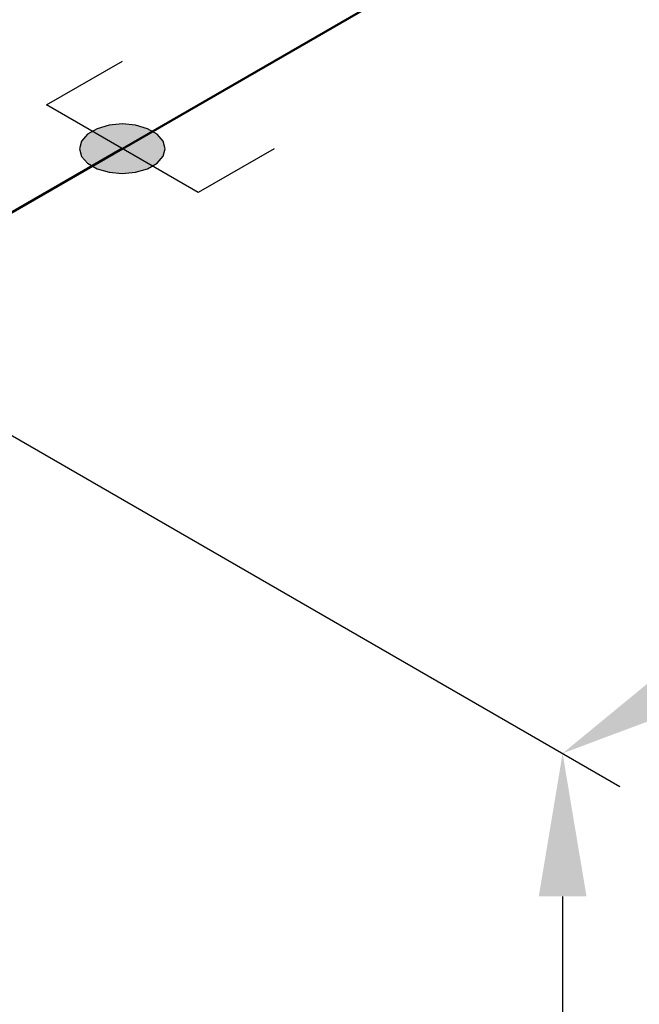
# Model space of a CAD drawing. Header units: millimetres. Extents: x 0 to 2258, y 0 to 438.
# Tile 6 of 39: x 238 to 248, y 240 to 258. Entities that reach past the tile are written whole.
import ezdxf

# ---------------------------------------------------------------- set-up
doc = ezdxf.new("R2010")
doc.units = ezdxf.units.MM
doc.header["$LTSCALE"] = 0.25
doc.layers.add('Dimension', color=1, linetype='Continuous')
doc.layers.add('Weld', color=1, linetype='Continuous')
doc.layers.add('Pipe Small Bore', color=30, linetype='Continuous', lineweight=50)
doc.styles.add('AdskIsoMetric', font='romans.shx', dxfattribs={"width": 0.8, "height": 2.5})
doc.styles.add('AdskIsoMetric-30', font='romans.shx', dxfattribs={"width": 0.8, "height": 2.5})
doc.styles.add('AdskIsoMetric30', font='romans.shx', dxfattribs={"width": 0.8, "oblique": 30, "height": 2.5})
doc.dimstyles.new('AdskIsoMetric', dxfattribs={"dimtxt": 2.5, "dimasz": 2.5, "dimexe": 1, "dimexo": 2, "dimgap": 0.8, "dimtad": 1, "dimdec": 0, "dimrnd": 1, "dimzin": 0, "dimdsep": 46, "dimtxsty": 'AdskIsoMetric', "dimcen": 0, "dimclrt": 7, "dimadec": 0, "dimazin": 0, "dimtfac": 1, "dimtdec": 0, "dimtmove": 1, "dimatfit": 3, "dimfxl": 1, "dimtfill": 1, "dimfrac": 2, "dimtolj": 1, "dimtzin": 0, "dimarcsym": 0})

# ---------------------------------------------------------------- blocks, each defined once
blk = doc.blocks.new('*D15')
at = {"layer": 'Defpoints', "color": 0, "transparency": 16777216}
for p in [(380.012, 336.45), (234.105, 252.211), (247.095, 244.711)]:
    blk.add_point(p, dxfattribs=at)
at = {"layer": 'Dimension', "color": 0, "lineweight": -2, "transparency": 16777216}
for p, q in [((382.012, 335.295), (394.002, 328.373)), ((390.837, 327.7), (249.26, 245.961)), ((236.105, 251.056), (248.095, 244.133))]:
    blk.add_line(p, q, dxfattribs=at)
at = {"layer": 'Dimension', "color": 0, "transparency": 16777216}
for points in [[(390.629, 328.061), (391.045, 327.339), (393.002, 328.95)], [(249.052, 246.321), (249.468, 245.6), (247.095, 244.711)]]:
    blk.add_solid(points, dxfattribs=at)
at = {"layer": 'Dimension', "color": 7, "transparency": 16777216, "insert": (317.809, 288.124), "char_height": 2.5, "attachment_point": 5, "rotation": 30, "style": 'AdskIsoMetric-30', "bg_fill": 3, "box_fill_scale": 1.1, "bg_fill_color": 256, "bg_fill_true_color": 13158600, "bg_fill_transparency": 0}
blk.add_mtext('\\A1;3977', dxfattribs=at)
blk = doc.blocks.new('*D16')
at = {"layer": 'Defpoints', "color": 0, "transparency": 16777216}
for p in [(234.105, 252.211), (234.105, 155.005), (247.095, 147.505)]:
    blk.add_point(p, dxfattribs=at)
at = {"layer": 'Dimension', "color": 0, "lineweight": -2, "transparency": 16777216}
for p, q in [((236.105, 251.056), (248.095, 244.133)), ((247.095, 242.211), (247.095, 150.005)), ((236.105, 153.851), (248.095, 146.928))]:
    blk.add_line(p, q, dxfattribs=at)
at = {"layer": 'Dimension', "color": 0, "transparency": 16777216}
for points in [[(246.678, 242.211), (247.512, 242.211), (247.095, 244.711)], [(246.678, 150.005), (247.512, 150.005), (247.095, 147.505)]]:
    blk.add_solid(points, dxfattribs=at)
at = {"layer": 'Dimension', "color": 7, "transparency": 16777216, "insert": (244.855, 197.401), "char_height": 2.5, "attachment_point": 5, "rotation": 90, "style": 'AdskIsoMetric30', "bg_fill": 3, "box_fill_scale": 1.1, "bg_fill_color": 256, "bg_fill_true_color": 13158600, "bg_fill_transparency": 0}
blk.add_mtext('\\A1;965', dxfattribs=at)
blk = doc.blocks.new('Elbow-3-Iso2DSkew90')
at = {"color": 0, "linetype": 'ByBlock', "lineweight": -2, "extrusion": (0.707107, -0.408248, 0.57735)}
for p, q in [((5.303, 3.062), (0, 0)), ((0, 0), (0, -6.124)), ((0, 0), (0, 0))]:
    blk.add_line(p, q, dxfattribs=at)
blk = doc.blocks.new('SocketWeld-2-IsoRight')
blk.add_hatch(color=256).paths.add_polyline_path([(0.0055, -0.0435), (0.0057, -0.0436), (0.006, -0.0436), (0.0062, -0.0436), (0.0064, -0.0437), (0.0066, -0.0437), (0.0068, -0.0438), (0.007, -0.0438), (0.0072, -0.0439), (0.0075, -0.0439), (0.0077, -0.0439), (0.0079, -0.044), (0.0081, -0.044), (0.0083, -0.0441), (0.0085, -0.0441), (0.0088, -0.0442), (0.009, -0.0442), (0.0092, -0.0443), (0.0094, -0.0443), (0.0096, -0.0443), (0.0098, -0.0444), (0.01, -0.0444), (0.0103, -0.0445), (0.0105, -0.0445), (0.0107, -0.0446), (0.0109, -0.0446), (0.0111, -0.0446), (0.0113, -0.0447), (0.0115, -0.0447), (0.0118, -0.0448), (0.012, -0.0448), (0.0122, -0.0449), (0.0124, -0.0449), (0.0126, -0.0449), (0.0128, -0.045), (0.013, -0.045), (0.0133, -0.0451), (0.0135, -0.0451), (0.0137, -0.0452), (0.0139, -0.0452), (0.0141, -0.0453), (0.0143, -0.0453), (0.0145, -0.0453), (0.0148, -0.0454), (0.015, -0.0454), (0.0152, -0.0455), (0.0154, -0.0455), (0.0156, -0.0456), (0.0158, -0.0456), (0.0161, -0.0456), (0.0161, -0.0456), (0.0162, -0.0456), (0.0164, -0.0455), (0.0166, -0.0455), (0.0168, -0.0455), (0.017, -0.0454), (0.0171, -0.0454), (0.0173, -0.0453), (0.0175, -0.0453), (0.0177, -0.0452), (0.0179, -0.0452), (0.0181, -0.0451), (0.0182, -0.0451), (0.0184, -0.045), (0.0186, -0.045), (0.0188, -0.0449), (0.019, -0.0449), (0.0192, -0.0448), (0.0193, -0.0448), (0.0195, -0.0447), (0.0197, -0.0447), (0.0199, -0.0446), (0.0201, -0.0446), (0.0203, -0.0445), (0.0204, -0.0445), (0.0206, -0.0444), (0.0208, -0.0444), (0.021, -0.0444), (0.0212, -0.0443), (0.0213, -0.0443), (0.0215, -0.0442), (0.0217, -0.0442), (0.0219, -0.0441), (0.0221, -0.0441), (0.0223, -0.044), (0.0224, -0.044), (0.0226, -0.0439), (0.0228, -0.0439), (0.023, -0.0438), (0.0232, -0.0438), (0.0234, -0.0437), (0.0235, -0.0437), (0.0237, -0.0436), (0.0239, -0.0436), (0.0241, -0.0435), (0.0243, -0.0435), (0.0245, -0.0434), (0.0246, -0.0434), (0.0248, -0.0433), (0.025, -0.0433), (0.025, -0.0433), (0.0251, -0.0432), (0.0253, -0.043), (0.0254, -0.0429), (0.0255, -0.0428), (0.0257, -0.0426), (0.0258, -0.0425), (0.0259, -0.0424), (0.0261, -0.0422), (0.0262, -0.0421), (0.0263, -0.042), (0.0265, -0.0418), (0.0266, -0.0417), (0.0267, -0.0416), (0.0269, -0.0414), (0.027, -0.0413), (0.0271, -0.0412), (0.0273, -0.041), (0.0274, -0.0409), (0.0275, -0.0408), (0.0277, -0.0406), (0.0278, -0.0405), (0.0279, -0.0403), (0.0281, -0.0402), (0.0282, -0.0401), (0.0283, -0.0399), (0.0284, -0.0398), (0.0286, -0.0397), (0.0287, -0.0395), (0.0288, -0.0394), (0.029, -0.0393), (0.0291, -0.0391), (0.0292, -0.039), (0.0294, -0.0389), (0.0295, -0.0387), (0.0296, -0.0386), (0.0298, -0.0385), (0.0299, -0.0383), (0.03, -0.0382), (0.0302, -0.0381), (0.0303, -0.0379), (0.0304, -0.0378), (0.0306, -0.0377), (0.0307, -0.0375), (0.0308, -0.0374), (0.031, -0.0373), (0.0311, -0.0371), (0.0312, -0.037), (0.0314, -0.0369), (0.0315, -0.0367), (0.0315, -0.0367), (0.0316, -0.0365), (0.0316, -0.0363), (0.0317, -0.0361), (0.0318, -0.0359), (0.0319, -0.0357), (0.0319, -0.0355), (0.032, -0.0353), (0.0321, -0.0351), (0.0321, -0.0349), (0.0322, -0.0346), (0.0323, -0.0344), (0.0323, -0.0342), (0.0324, -0.034), (0.0325, -0.0338), (0.0325, -0.0336), (0.0326, -0.0334), (0.0327, -0.0332), (0.0328, -0.033), (0.0328, -0.0328), (0.0329, -0.0326), (0.033, -0.0324), (0.033, -0.0322), (0.0331, -0.0319), (0.0332, -0.0317), (0.0332, -0.0315), (0.0333, -0.0313), (0.0334, -0.0311), (0.0335, -0.0309), (0.0335, -0.0307), (0.0336, -0.0305), (0.0337, -0.0303), (0.0337, -0.0301), (0.0338, -0.0299), (0.0339, -0.0297), (0.0339, -0.0295), (0.034, -0.0292), (0.0341, -0.029), (0.0342, -0.0288), (0.0342, -0.0286), (0.0343, -0.0284), (0.0344, -0.0282), (0.0344, -0.028), (0.0345, -0.0278), (0.0346, -0.0276), (0.0346, -0.0274), (0.0347, -0.0272), (0.0348, -0.027), (0.0349, -0.0268), (0.0349, -0.0265), (0.0349, -0.0265), (0.0349, -0.0263), (0.0349, -0.026), (0.0349, -0.0258), (0.0349, -0.0255), (0.0349, -0.0252), (0.0349, -0.025), (0.0349, -0.0247), (0.0349, -0.0245), (0.0349, -0.0242), (0.0349, -0.0239), (0.0349, -0.0237), (0.0349, -0.0234), (0.0349, -0.0232), (0.0349, -0.0229), (0.0349, -0.0226), (0.0349, -0.0224), (0.0349, -0.0221), (0.0349, -0.0219), (0.0349, -0.0216), (0.0349, -0.0213), (0.0349, -0.0211), (0.0349, -0.0208), (0.0349, -0.0206), (0.0349, -0.0203), (0.0349, -0.02), (0.0349, -0.0198), (0.0349, -0.0195), (0.0349, -0.0192), (0.0349, -0.019), (0.0349, -0.0187), (0.0349, -0.0185), (0.0349, -0.0182), (0.0349, -0.0179), (0.0349, -0.0177), (0.0349, -0.0174), (0.0349, -0.0172), (0.0349, -0.0169), (0.0349, -0.0166), (0.0349, -0.0164), (0.0349, -0.0161), (0.0349, -0.0159), (0.0349, -0.0156), (0.0349, -0.0153), (0.0349, -0.0151), (0.0349, -0.0148), (0.0349, -0.0146), (0.0349, -0.0143), (0.0349, -0.014), (0.0349, -0.0138), (0.0349, -0.0138), (0.0349, -0.0135), (0.0348, -0.0132), (0.0347, -0.0129), (0.0346, -0.0126), (0.0346, -0.0123), (0.0345, -0.012), (0.0344, -0.0118), (0.0344, -0.0115), (0.0343, -0.0112), (0.0342, -0.0109), (0.0342, -0.0106), (0.0341, -0.0103), (0.034, -0.01), (0.0339, -0.0097), (0.0339, -0.0095), (0.0338, -0.0092), (0.0337, -0.0089), (0.0337, -0.0086), (0.0336, -0.0083), (0.0335, -0.008), (0.0335, -0.0077), (0.0334, -0.0074), (0.0333, -0.0071), (0.0332, -0.0069), (0.0332, -0.0066), (0.0331, -0.0063), (0.033, -0.006), (0.033, -0.0057), (0.0329, -0.0054), (0.0328, -0.0051), (0.0328, -0.0048), (0.0327, -0.0046), (0.0326, -0.0043), (0.0325, -0.004), (0.0325, -0.0037), (0.0324, -0.0034), (0.0323, -0.0031), (0.0323, -0.0028), (0.0322, -0.0025), (0.0321, -0.0022), (0.0321, -0.002), (0.032, -0.0017), (0.0319, -0.0014), (0.0319, -0.0011), (0.0318, -0.0008), (0.0317, -0.0005), (0.0316, -0.0002), (0.0316, 0.0001), (0.0315, 0.0003), (0.0315, 0.0003), (0.0314, 0.0006), (0.0312, 0.0009), (0.0311, 0.0012), (0.031, 0.0015), (0.0308, 0.0018), (0.0307, 0.0021), (0.0306, 0.0024), (0.0304, 0.0026), (0.0303, 0.0029), (0.0302, 0.0032), (0.03, 0.0035), (0.0299, 0.0038), (0.0298, 0.0041), (0.0296, 0.0044), (0.0295, 0.0047), (0.0294, 0.0049), (0.0292, 0.0052), (0.0291, 0.0055), (0.029, 0.0058), (0.0288, 0.0061), (0.0287, 0.0064), (0.0286, 0.0067), (0.0284, 0.007), (0.0283, 0.0072), (0.0282, 0.0075), (0.0281, 0.0078), (0.0279, 0.0081), (0.0278, 0.0084), (0.0277, 0.0087), (0.0275, 0.009), (0.0274, 0.0093), (0.0273, 0.0095), (0.0271, 0.0098), (0.027, 0.0101), (0.0269, 0.0104), (0.0267, 0.0107), (0.0266, 0.011), (0.0265, 0.0113), (0.0263, 0.0116), (0.0262, 0.0118), (0.0261, 0.0121), (0.0259, 0.0124), (0.0258, 0.0127), (0.0257, 0.013), (0.0255, 0.0133), (0.0254, 0.0136), (0.0253, 0.0139), (0.0251, 0.0141), (0.025, 0.0144), (0.025, 0.0144), (0.0248, 0.0147), (0.0246, 0.015), (0.0245, 0.0152), (0.0243, 0.0155), (0.0241, 0.0157), (0.0239, 0.016), (0.0237, 0.0162), (0.0235, 0.0165), (0.0234, 0.0168), (0.0232, 0.017), (0.023, 0.0173), (0.0228, 0.0175), (0.0226, 0.0178), (0.0224, 0.0181), (0.0223, 0.0183), (0.0221, 0.0186), (0.0219, 0.0188), (0.0217, 0.0191), (0.0215, 0.0193), (0.0213, 0.0196), (0.0212, 0.0199), (0.021, 0.0201), (0.0208, 0.0204), (0.0206, 0.0206), (0.0204, 0.0209), (0.0203, 0.0212), (0.0201, 0.0214), (0.0199, 0.0217), (0.0197, 0.0219), (0.0195, 0.0222), (0.0193, 0.0225), (0.0192, 0.0227), (0.019, 0.023), (0.0188, 0.0232), (0.0186, 0.0235), (0.0184, 0.0237), (0.0182, 0.024), (0.0181, 0.0243), (0.0179, 0.0245), (0.0177, 0.0248), (0.0175, 0.025), (0.0173, 0.0253), (0.0171, 0.0256), (0.017, 0.0258), (0.0168, 0.0261), (0.0166, 0.0263), (0.0164, 0.0266), (0.0162, 0.0268), (0.0161, 0.0271), (0.0161, 0.0271), (0.0158, 0.0273), (0.0156, 0.0275), (0.0154, 0.0277), (0.0152, 0.0279), (0.015, 0.0281), (0.0148, 0.0283), (0.0145, 0.0285), (0.0143, 0.0287), (0.0141, 0.0289), (0.0139, 0.0292), (0.0137, 0.0294), (0.0135, 0.0296), (0.0133, 0.0298), (0.013, 0.03), (0.0128, 0.0302), (0.0126, 0.0304), (0.0124, 0.0306), (0.0122, 0.0308), (0.012, 0.031), (0.0118, 0.0312), (0.0115, 0.0314), (0.0113, 0.0316), (0.0111, 0.0318), (0.0109, 0.032), (0.0107, 0.0322), (0.0105, 0.0324), (0.0103, 0.0326), (0.01, 0.0328), (0.0098, 0.033), (0.0096, 0.0332), (0.0094, 0.0334), (0.0092, 0.0337), (0.009, 0.0339), (0.0088, 0.0341), (0.0085, 0.0343), (0.0083, 0.0345), (0.0081, 0.0347), (0.0079, 0.0349), (0.0077, 0.0351), (0.0075, 0.0353), (0.0072, 0.0355), (0.007, 0.0357), (0.0068, 0.0359), (0.0066, 0.0361), (0.0064, 0.0363), (0.0062, 0.0365), (0.006, 0.0367), (0.0057, 0.0369), (0.0055, 0.0371), (0.0055, 0.0371), (0.0053, 0.0373), (0.0051, 0.0374), (0.0049, 0.0375), (0.0046, 0.0377), (0.0044, 0.0378), (0.0042, 0.0379), (0.004, 0.038), (0.0037, 0.0382), (0.0035, 0.0383), (0.0033, 0.0384), (0.003, 0.0386), (0.0028, 0.0387), (0.0026, 0.0388), (0.0024, 0.039), (0.0021, 0.0391), (0.0019, 0.0392), (0.0017, 0.0393), (0.0015, 0.0395), (0.0012, 0.0396), (0.001, 0.0397), (0.0008, 0.0399), (0.0006, 0.04), (0.0003, 0.0401), (0.0001, 0.0403), (-0.0001, 0.0404), (-0.0003, 0.0405), (-0.0006, 0.0406), (-0.0008, 0.0408), (-0.001, 0.0409), (-0.0012, 0.041), (-0.0015, 0.0412), (-0.0017, 0.0413), (-0.0019, 0.0414), (-0.0021, 0.0416), (-0.0024, 0.0417), (-0.0026, 0.0418), (-0.0028, 0.042), (-0.003, 0.0421), (-0.0033, 0.0422), (-0.0035, 0.0423), (-0.0037, 0.0425), (-0.004, 0.0426), (-0.0042, 0.0427), (-0.0044, 0.0429), (-0.0046, 0.043), (-0.0049, 0.0431), (-0.0051, 0.0433), (-0.0053, 0.0434), (-0.0055, 0.0435), (-0.0055, 0.0435), (-0.0057, 0.0436), (-0.006, 0.0436), (-0.0062, 0.0436), (-0.0064, 0.0437), (-0.0066, 0.0437), (-0.0068, 0.0438), (-0.007, 0.0438), (-0.0072, 0.0439), (-0.0075, 0.0439), (-0.0077, 0.0439), (-0.0079, 0.044), (-0.0081, 0.044), (-0.0083, 0.0441), (-0.0085, 0.0441), (-0.0088, 0.0442), (-0.009, 0.0442), (-0.0092, 0.0443), (-0.0094, 0.0443), (-0.0096, 0.0443), (-0.0098, 0.0444), (-0.01, 0.0444), (-0.0103, 0.0445), (-0.0105, 0.0445), (-0.0107, 0.0446), (-0.0109, 0.0446), (-0.0111, 0.0446), (-0.0113, 0.0447), (-0.0115, 0.0447), (-0.0118, 0.0448), (-0.012, 0.0448), (-0.0122, 0.0449), (-0.0124, 0.0449), (-0.0126, 0.0449), (-0.0128, 0.045), (-0.013, 0.045), (-0.0133, 0.0451), (-0.0135, 0.0451), (-0.0137, 0.0452), (-0.0139, 0.0452), (-0.0141, 0.0453), (-0.0143, 0.0453), (-0.0145, 0.0453), (-0.0148, 0.0454), (-0.015, 0.0454), (-0.0152, 0.0455), (-0.0154, 0.0455), (-0.0156, 0.0456), (-0.0158, 0.0456), (-0.0161, 0.0456), (-0.0161, 0.0456), (-0.0162, 0.0456), (-0.0164, 0.0455), (-0.0166, 0.0455), (-0.0168, 0.0455), (-0.017, 0.0454), (-0.0171, 0.0454), (-0.0173, 0.0453), (-0.0175, 0.0453), (-0.0177, 0.0452), (-0.0179, 0.0452), (-0.0181, 0.0451), (-0.0182, 0.0451), (-0.0184, 0.045), (-0.0186, 0.045), (-0.0188, 0.0449), (-0.019, 0.0449), (-0.0192, 0.0448), (-0.0193, 0.0448), (-0.0195, 0.0447), (-0.0197, 0.0447), (-0.0199, 0.0446), (-0.0201, 0.0446), (-0.0203, 0.0445), (-0.0204, 0.0445), (-0.0206, 0.0444), (-0.0208, 0.0444), (-0.021, 0.0444), (-0.0212, 0.0443), (-0.0213, 0.0443), (-0.0215, 0.0442), (-0.0217, 0.0442), (-0.0219, 0.0441), (-0.0221, 0.0441), (-0.0223, 0.044), (-0.0224, 0.044), (-0.0226, 0.0439), (-0.0228, 0.0439), (-0.023, 0.0438), (-0.0232, 0.0438), (-0.0234, 0.0437), (-0.0235, 0.0437), (-0.0237, 0.0436), (-0.0239, 0.0436), (-0.0241, 0.0435), (-0.0243, 0.0435), (-0.0245, 0.0434), (-0.0246, 0.0434), (-0.0248, 0.0433), (-0.025, 0.0433), (-0.025, 0.0433), (-0.0251, 0.0432), (-0.0253, 0.043), (-0.0254, 0.0429), (-0.0255, 0.0428), (-0.0257, 0.0426), (-0.0258, 0.0425), (-0.0259, 0.0424), (-0.0261, 0.0422), (-0.0262, 0.0421), (-0.0263, 0.042), (-0.0265, 0.0418), (-0.0266, 0.0417), (-0.0267, 0.0416), (-0.0269, 0.0414), (-0.027, 0.0413), (-0.0271, 0.0412), (-0.0273, 0.041), (-0.0274, 0.0409), (-0.0275, 0.0408), (-0.0277, 0.0406), (-0.0278, 0.0405), (-0.0279, 0.0403), (-0.0281, 0.0402), (-0.0282, 0.0401), (-0.0283, 0.0399), (-0.0284, 0.0398), (-0.0286, 0.0397), (-0.0287, 0.0395), (-0.0288, 0.0394), (-0.029, 0.0393), (-0.0291, 0.0391), (-0.0292, 0.039), (-0.0294, 0.0389), (-0.0295, 0.0387), (-0.0296, 0.0386), (-0.0298, 0.0385), (-0.0299, 0.0383), (-0.03, 0.0382), (-0.0302, 0.0381), (-0.0303, 0.0379), (-0.0304, 0.0378), (-0.0306, 0.0377), (-0.0307, 0.0375), (-0.0308, 0.0374), (-0.031, 0.0373), (-0.0311, 0.0371), (-0.0312, 0.037), (-0.0314, 0.0369), (-0.0315, 0.0367), (-0.0315, 0.0367), (-0.0316, 0.0365), (-0.0316, 0.0363), (-0.0317, 0.0361), (-0.0318, 0.0359), (-0.0319, 0.0357), (-0.0319, 0.0355), (-0.032, 0.0353), (-0.0321, 0.0351), (-0.0321, 0.0349), (-0.0322, 0.0346), (-0.0323, 0.0344), (-0.0323, 0.0342), (-0.0324, 0.034), (-0.0325, 0.0338), (-0.0325, 0.0336), (-0.0326, 0.0334), (-0.0327, 0.0332), (-0.0328, 0.033), (-0.0328, 0.0328), (-0.0329, 0.0326), (-0.033, 0.0324), (-0.033, 0.0322), (-0.0331, 0.0319), (-0.0332, 0.0317), (-0.0332, 0.0315), (-0.0333, 0.0313), (-0.0334, 0.0311), (-0.0335, 0.0309), (-0.0335, 0.0307), (-0.0336, 0.0305), (-0.0337, 0.0303), (-0.0337, 0.0301), (-0.0338, 0.0299), (-0.0339, 0.0297), (-0.0339, 0.0295), (-0.034, 0.0292), (-0.0341, 0.029), (-0.0342, 0.0288), (-0.0342, 0.0286), (-0.0343, 0.0284), (-0.0344, 0.0282), (-0.0344, 0.028), (-0.0345, 0.0278), (-0.0346, 0.0276), (-0.0346, 0.0274), (-0.0347, 0.0272), (-0.0348, 0.027), (-0.0349, 0.0268), (-0.0349, 0.0265), (-0.0349, 0.0265), (-0.0349, 0.0263), (-0.0349, 0.026), (-0.0349, 0.0258), (-0.0349, 0.0255), (-0.0349, 0.0252), (-0.0349, 0.025), (-0.0349, 0.0247), (-0.0349, 0.0245), (-0.0349, 0.0242), (-0.0349, 0.0239), (-0.0349, 0.0237), (-0.0349, 0.0234), (-0.0349, 0.0232), (-0.0349, 0.0229), (-0.0349, 0.0226), (-0.0349, 0.0224), (-0.0349, 0.0221), (-0.0349, 0.0219), (-0.0349, 0.0216), (-0.0349, 0.0213), (-0.0349, 0.0211), (-0.0349, 0.0208), (-0.0349, 0.0206), (-0.0349, 0.0203), (-0.0349, 0.02), (-0.0349, 0.0198), (-0.0349, 0.0195), (-0.0349, 0.0192), (-0.0349, 0.019), (-0.0349, 0.0187), (-0.0349, 0.0185), (-0.0349, 0.0182), (-0.0349, 0.0179), (-0.0349, 0.0177), (-0.0349, 0.0174), (-0.0349, 0.0172), (-0.0349, 0.0169), (-0.0349, 0.0166), (-0.0349, 0.0164), (-0.0349, 0.0161), (-0.0349, 0.0159), (-0.0349, 0.0156), (-0.0349, 0.0153), (-0.0349, 0.0151), (-0.0349, 0.0148), (-0.0349, 0.0146), (-0.0349, 0.0143), (-0.0349, 0.014), (-0.0349, 0.0138), (-0.0349, 0.0138), (-0.0349, 0.0135), (-0.0348, 0.0132), (-0.0347, 0.0129), (-0.0346, 0.0126), (-0.0346, 0.0123), (-0.0345, 0.012), (-0.0344, 0.0118), (-0.0344, 0.0115), (-0.0343, 0.0112), (-0.0342, 0.0109), (-0.0342, 0.0106), (-0.0341, 0.0103), (-0.034, 0.01), (-0.0339, 0.0097), (-0.0339, 0.0095), (-0.0338, 0.0092), (-0.0337, 0.0089), (-0.0337, 0.0086), (-0.0336, 0.0083), (-0.0335, 0.008), (-0.0335, 0.0077), (-0.0334, 0.0074), (-0.0333, 0.0071), (-0.0332, 0.0069), (-0.0332, 0.0066), (-0.0331, 0.0063), (-0.033, 0.006), (-0.033, 0.0057), (-0.0329, 0.0054), (-0.0328, 0.0051), (-0.0328, 0.0048), (-0.0327, 0.0046), (-0.0326, 0.0043), (-0.0325, 0.004), (-0.0325, 0.0037), (-0.0324, 0.0034), (-0.0323, 0.0031), (-0.0323, 0.0028), (-0.0322, 0.0025), (-0.0321, 0.0022), (-0.0321, 0.002), (-0.032, 0.0017), (-0.0319, 0.0014), (-0.0319, 0.0011), (-0.0318, 0.0008), (-0.0317, 0.0005), (-0.0316, 0.0002), (-0.0316, -0.0001), (-0.0315, -0.0003), (-0.0315, -0.0003), (-0.0314, -0.0006), (-0.0312, -0.0009), (-0.0311, -0.0012), (-0.031, -0.0015), (-0.0308, -0.0018), (-0.0307, -0.0021), (-0.0306, -0.0024), (-0.0304, -0.0026), (-0.0303, -0.0029), (-0.0302, -0.0032), (-0.03, -0.0035), (-0.0299, -0.0038), (-0.0298, -0.0041), (-0.0296, -0.0044), (-0.0295, -0.0047), (-0.0294, -0.0049), (-0.0292, -0.0052), (-0.0291, -0.0055), (-0.029, -0.0058), (-0.0288, -0.0061), (-0.0287, -0.0064), (-0.0286, -0.0067), (-0.0284, -0.007), (-0.0283, -0.0072), (-0.0282, -0.0075), (-0.0281, -0.0078), (-0.0279, -0.0081), (-0.0278, -0.0084), (-0.0277, -0.0087), (-0.0275, -0.009), (-0.0274, -0.0093), (-0.0273, -0.0095), (-0.0271, -0.0098), (-0.027, -0.0101), (-0.0269, -0.0104), (-0.0267, -0.0107), (-0.0266, -0.011), (-0.0265, -0.0113), (-0.0263, -0.0116), (-0.0262, -0.0118), (-0.0261, -0.0121), (-0.0259, -0.0124), (-0.0258, -0.0127), (-0.0257, -0.013), (-0.0255, -0.0133), (-0.0254, -0.0136), (-0.0253, -0.0139), (-0.0251, -0.0141), (-0.025, -0.0144), (-0.025, -0.0144), (-0.0248, -0.0147), (-0.0246, -0.015), (-0.0245, -0.0152), (-0.0243, -0.0155), (-0.0241, -0.0157), (-0.0239, -0.016), (-0.0237, -0.0162), (-0.0235, -0.0165), (-0.0234, -0.0168), (-0.0232, -0.017), (-0.023, -0.0173), (-0.0228, -0.0175), (-0.0226, -0.0178), (-0.0224, -0.0181), (-0.0223, -0.0183), (-0.0221, -0.0186), (-0.0219, -0.0188), (-0.0217, -0.0191), (-0.0215, -0.0193), (-0.0213, -0.0196), (-0.0212, -0.0199), (-0.021, -0.0201), (-0.0208, -0.0204), (-0.0206, -0.0206), (-0.0204, -0.0209), (-0.0203, -0.0212), (-0.0201, -0.0214), (-0.0199, -0.0217), (-0.0197, -0.0219), (-0.0195, -0.0222), (-0.0193, -0.0225), (-0.0192, -0.0227), (-0.019, -0.023), (-0.0188, -0.0232), (-0.0186, -0.0235), (-0.0184, -0.0237), (-0.0182, -0.024), (-0.0181, -0.0243), (-0.0179, -0.0245), (-0.0177, -0.0248), (-0.0175, -0.025), (-0.0173, -0.0253), (-0.0171, -0.0256), (-0.017, -0.0258), (-0.0168, -0.0261), (-0.0166, -0.0263), (-0.0164, -0.0266), (-0.0162, -0.0268), (-0.0161, -0.0271), (-0.0161, -0.0271), (-0.0158, -0.0273), (-0.0156, -0.0275), (-0.0154, -0.0277), (-0.0152, -0.0279), (-0.015, -0.0281), (-0.0148, -0.0283), (-0.0145, -0.0285), (-0.0143, -0.0287), (-0.0141, -0.0289), (-0.0139, -0.0292), (-0.0137, -0.0294), (-0.0135, -0.0296), (-0.0133, -0.0298), (-0.013, -0.03), (-0.0128, -0.0302), (-0.0126, -0.0304), (-0.0124, -0.0306), (-0.0122, -0.0308), (-0.012, -0.031), (-0.0118, -0.0312), (-0.0115, -0.0314), (-0.0113, -0.0316), (-0.0111, -0.0318), (-0.0109, -0.032), (-0.0107, -0.0322), (-0.0105, -0.0324), (-0.0103, -0.0326), (-0.01, -0.0328), (-0.0098, -0.033), (-0.0096, -0.0332), (-0.0094, -0.0334), (-0.0092, -0.0337), (-0.009, -0.0339), (-0.0088, -0.0341), (-0.0085, -0.0343), (-0.0083, -0.0345), (-0.0081, -0.0347), (-0.0079, -0.0349), (-0.0077, -0.0351), (-0.0075, -0.0353), (-0.0072, -0.0355), (-0.007, -0.0357), (-0.0068, -0.0359), (-0.0066, -0.0361), (-0.0064, -0.0363), (-0.0062, -0.0365), (-0.006, -0.0367), (-0.0057, -0.0369), (-0.0055, -0.0371), (-0.0055, -0.0371), (-0.0053, -0.0373), (-0.0051, -0.0374), (-0.0049, -0.0375), (-0.0046, -0.0377), (-0.0044, -0.0378), (-0.0042, -0.0379), (-0.004, -0.038), (-0.0037, -0.0382), (-0.0035, -0.0383), (-0.0033, -0.0384), (-0.003, -0.0386), (-0.0028, -0.0387), (-0.0026, -0.0388), (-0.0024, -0.039), (-0.0021, -0.0391), (-0.0019, -0.0392), (-0.0017, -0.0393), (-0.0015, -0.0395), (-0.0012, -0.0396), (-0.001, -0.0397), (-0.0008, -0.0399), (-0.0006, -0.04), (-0.0003, -0.0401), (-0.0001, -0.0403), (0.0001, -0.0404), (0.0003, -0.0405), (0.0006, -0.0406), (0.0008, -0.0408), (0.001, -0.0409), (0.0012, -0.041), (0.0015, -0.0412), (0.0017, -0.0413), (0.0019, -0.0414), (0.0021, -0.0416), (0.0024, -0.0417), (0.0026, -0.0418), (0.0028, -0.042), (0.003, -0.0421), (0.0033, -0.0422), (0.0035, -0.0423), (0.0037, -0.0425), (0.004, -0.0426), (0.0042, -0.0427), (0.0044, -0.0429), (0.0046, -0.043), (0.0049, -0.0431), (0.0051, -0.0433), (0.0053, -0.0434)], flags=0)
at = {"color": 0, "linetype": 'ByBlock', "lineweight": -2, "extrusion": (-0.707107, -0.408248, 0.57735)}
for p, q in [((-0.0884, 0.1531), (0, 0.1021)), ((0, 0.1021), (0, -0.1021)), ((-0.0315, 0.0367), (-0.0349, 0.0265)), ((-0.025, 0.0433), (-0.0315, 0.0367)), ((-0.0161, 0.0456), (-0.025, 0.0433)), ((-0.0055, 0.0435), (-0.0161, 0.0456)), ((0.0055, 0.0371), (-0.0055, 0.0435)), ((0.0161, 0.0271), (0.0055, 0.0371)), ((-0.0349, 0.0265), (-0.0349, 0.0138)), ((0.025, 0.0144), (0.0161, 0.0271)), ((-0.0349, 0.0138), (-0.0315, -0.0003)), ((0.0315, 0.0003), (0.025, 0.0144)), ((0.0349, -0.0138), (0.0315, 0.0003)), ((-0.0315, -0.0003), (-0.025, -0.0144)), ((-0.025, -0.0144), (-0.0161, -0.0271)), ((0.0349, -0.0265), (0.0349, -0.0138)), ((-0.0161, -0.0271), (-0.0055, -0.0371)), ((0.0315, -0.0367), (0.0349, -0.0265)), ((-0.0055, -0.0371), (0.0055, -0.0435)), ((0.0055, -0.0435), (0.0161, -0.0456)), ((0.0161, -0.0456), (0.025, -0.0433)), ((0.025, -0.0433), (0.0315, -0.0367)), ((0, -0.1021), (-0.0884, -0.051))]:
    blk.add_line(p, q, dxfattribs=at)

msp = doc.modelspace()

# ---------------------------------------------------------------- dimensions: what is measured, and where the dimension line sits
at = {"layer": 'Dimension'}
dim = msp.add_linear_dim(base=(247.095, 244.711), p1=(380.012, 336.45), p2=(234.105, 252.211), angle=210, text='3977', dimstyle='AdskIsoMetric', override={"dimtad": 0, "dimlfac": 23.605992, "dimtxsty": 'AdskIsoMetric-30', "dimse1": 0, "dimse2": 0, "dimsd1": 0, "dimsd2": 0, "dimtmove": 1}, dxfattribs=at)
dim.commit()
dim.dimension.update_dxf_attribs({"geometry": '*D15', "text_midpoint": (317.809, 288.124), "dimtype": 160})

# ---------------------------------------------------------------- next in the draw order: linework, layer by layer
at = {"layer": 'Pipe Small Bore'}
msp.add_lwpolyline([(374.709, 333.388), (239.408, 255.272)], dxfattribs=at)

# ---------------------------------------------------------------- next in the draw order: block references
at = {"layer": 'Weld', "xscale": 15, "yscale": 15, "zscale": 15, "rotation": 239.999999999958}
msp.add_blockref('SocketWeld-2-IsoRight', (239.408, 255.272), dxfattribs=at)

# ---------------------------------------------------------------- next in the draw order: dimensions: what is measured, and where the dimension line sits
at = {"layer": 'Dimension'}
dim = msp.add_linear_dim(base=(247.095, 147.505), p1=(234.105, 252.211), p2=(234.105, 155.005), angle=270, text='965', dimstyle='AdskIsoMetric', override={"dimtad": 0, "dimlfac": 9.927432, "dimtxsty": 'AdskIsoMetric30', "dimse1": 0, "dimse2": 0, "dimsd1": 0, "dimsd2": 0, "dimtmove": 1}, dxfattribs=at)
dim.commit()
dim.dimension.update_dxf_attribs({"geometry": '*D16', "text_midpoint": (244.855, 197.401), "dimtype": 160})

# ---------------------------------------------------------------- next in the draw order: block references
at = {"layer": 'Pipe Small Bore'}
msp.add_blockref('Elbow-3-Iso2DSkew90', (234.105, 252.211), dxfattribs=at)

doc.saveas('drawing.dxf')
